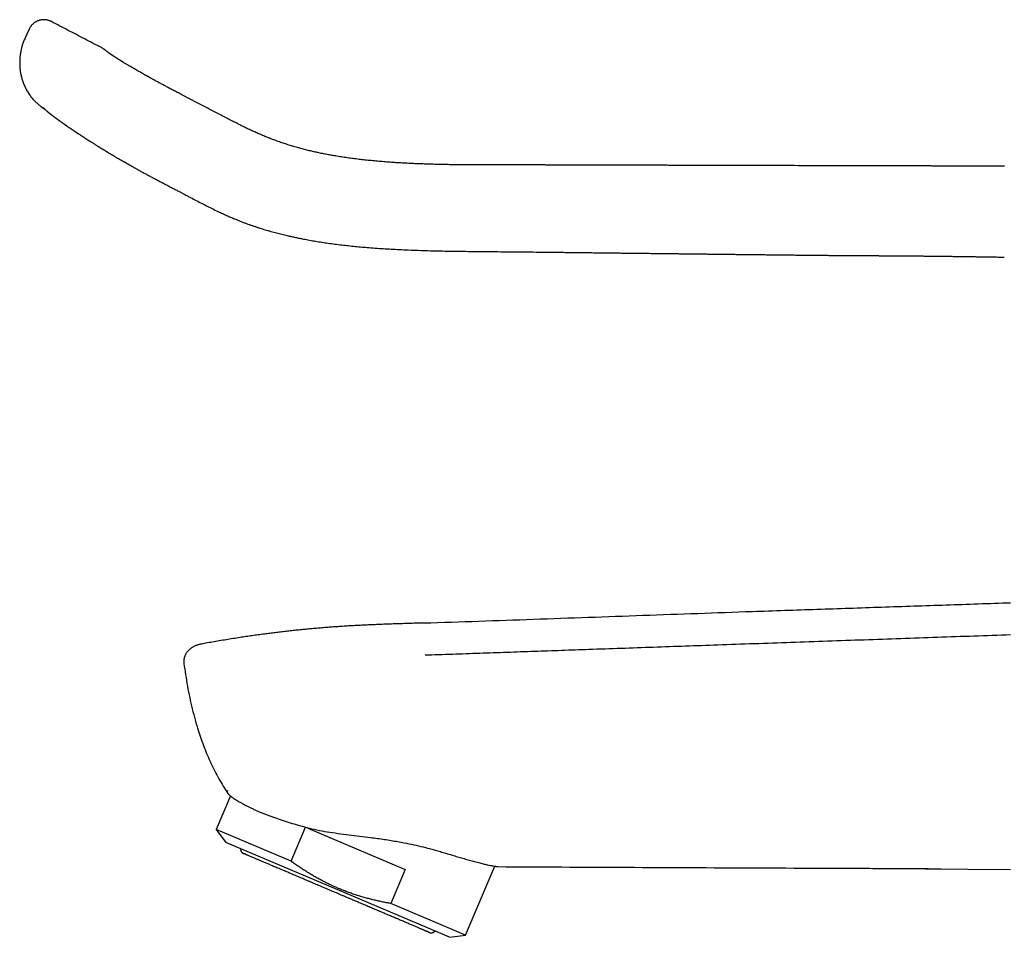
# Model space of a CAD drawing. Header units: millimetres. Extents: x 8 to 581, y 12 to 469.
# Tile 2 of 43: x 29 to 117, y 388 to 469. Entities that reach past the tile are written whole.
import ezdxf

# ---------------------------------------------------------------- set-up
doc = ezdxf.new("R2010")
doc.units = ezdxf.units.MM

msp = doc.modelspace()

# ---------------------------------------------------------------- linework, layer by layer
at = {"color": 7, "linetype": 'Continuous', "lineweight": 30}
for p, q in [((30.209, 468.557), (29.999, 468.104)), ((116.577, 448.373), (116.577, 448.372)), ((65.177, 415.983), (64.37, 415.956)), ((45.385, 414.098), (45.385, 414.098)), ((48.034, 400.684), (46.772, 397.71)), ((46.772, 397.71), (47.64, 396.558)), ((53.403, 394.895), (46.772, 397.71)), ((53.403, 394.895), (54.684, 397.913)), ((54.684, 397.913), (54.705, 397.904)), ((54.879, 397.83), (63.513, 394.165)), ((57.536, 392.357), (47.64, 396.558)), ((68.864, 388.333), (71.46, 394.449)), ((105.817, 394.257), (117.133, 394.162)), ((63.513, 394.165), (62.232, 391.148)), ((67.431, 388.157), (57.536, 392.357)), ((68.864, 388.333), (62.232, 391.148)), ((67.431, 388.157), (68.864, 388.333))]:
    msp.add_line(p, q, dxfattribs=at)
msp.add_arc((61.438, 410.019), 16.406, 213.81995, 213.97546, dxfattribs=at)
for points, knots in [([(32.17, 469.227), (32.142, 469.241), (32.085, 469.269), (31.998, 469.304), (31.912, 469.332), (31.826, 469.354), (31.741, 469.371), (31.659, 469.382), (31.581, 469.388), (31.506, 469.39), (31.434, 469.388), (31.365, 469.382), (31.299, 469.374), (31.236, 469.363), (31.179, 469.351), (31.124, 469.337), (31.054, 469.316), (30.967, 469.284), (30.868, 469.239), (30.774, 469.188), (30.687, 469.131), (30.605, 469.069), (30.529, 469.003), (30.461, 468.935), (30.4, 468.865), (30.346, 468.794), (30.296, 468.72), (30.25, 468.642), (30.223, 468.587), (30.21, 468.559)], [0, 0, 0, 0, 0.041203, 0.081648, 0.121153, 0.159543, 0.196659, 0.232355, 0.2665, 0.29898, 0.3297, 0.358577, 0.38865, 0.416254, 0.441336, 0.465022, 0.48895, 0.536614, 0.585047, 0.629613, 0.674557, 0.719555, 0.763081, 0.804798, 0.844682, 0.882841, 0.921156, 0.960178, 1, 1, 1, 1]), ([(36.614, 466.916), (36.372, 467.041), (35.876, 467.299), (35.138, 467.682), (34.399, 468.066), (33.669, 468.446), (32.932, 468.83), (32.432, 469.09), (32.178, 469.223), (32.17, 469.227)], [0, 0, 0, 0, 0.163368, 0.334831, 0.497879, 0.662271, 0.828008, 0.995089, 1, 1, 1, 1]), ([(29.999, 468.104), (29.973, 468.048), (29.922, 467.937), (29.847, 467.773), (29.777, 467.611), (29.712, 467.452), (29.654, 467.297), (29.604, 467.144), (29.56, 466.995), (29.522, 466.849), (29.488, 466.7), (29.458, 466.549), (29.433, 466.395), (29.412, 466.247), (29.396, 466.104), (29.385, 465.966), (29.377, 465.834), (29.372, 465.707), (29.37, 465.586), (29.371, 465.471), (29.374, 465.362), (29.38, 465.259), (29.386, 465.161), (29.397, 465.04), (29.414, 464.891), (29.439, 464.72), (29.47, 464.555), (29.505, 464.395), (29.546, 464.234), (29.594, 464.073), (29.647, 463.91), (29.708, 463.746), (29.775, 463.584), (29.849, 463.421), (29.929, 463.261), (30.016, 463.104), (30.109, 462.949), (30.209, 462.795), (30.314, 462.647), (30.424, 462.504), (30.539, 462.366), (30.639, 462.255), (30.72, 462.17), (30.781, 462.109), (30.844, 462.048), (30.906, 461.99), (30.973, 461.93), (31.041, 461.872), (31.11, 461.815), (31.173, 461.766), (31.23, 461.723), (31.28, 461.685), (31.324, 461.654), (31.351, 461.635), (31.363, 461.627)], [0, 0, 0, 0, 0.025642, 0.050649, 0.075008, 0.098719, 0.121794, 0.143854, 0.165321, 0.186195, 0.206469, 0.228774, 0.250291, 0.271012, 0.290933, 0.310051, 0.328363, 0.345869, 0.362567, 0.378511, 0.393641, 0.407957, 0.421462, 0.434159, 0.458635, 0.483426, 0.505828, 0.528485, 0.551394, 0.574556, 0.598399, 0.622503, 0.646868, 0.671493, 0.696388, 0.721125, 0.746143, 0.771444, 0.797025, 0.821594, 0.846417, 0.871495, 0.883406, 0.895373, 0.907395, 0.91943, 0.930896, 0.944429, 0.956741, 0.967831, 0.977701, 0.986352, 0.993785, 1, 1, 1, 1]), ([(36.849, 466.766), (36.824, 466.785), (36.773, 466.822), (36.694, 466.873), (36.64, 466.902), (36.613, 466.916)], [0, 0, 0, 0, 0.340224, 0.673681, 1, 1, 1, 1]), ([(37.186, 466.507), (37.179, 466.512), (37.163, 466.524), (37.14, 466.542), (37.116, 466.561), (37.093, 466.578), (37.073, 466.594), (37.055, 466.608), (37.038, 466.621), (37.023, 466.632), (37.009, 466.643), (36.997, 466.652), (36.985, 466.661), (36.974, 466.669), (36.964, 466.677), (36.955, 466.684), (36.947, 466.69), (36.94, 466.696), (36.934, 466.701), (36.928, 466.705), (36.923, 466.709), (36.919, 466.712), (36.915, 466.715), (36.912, 466.717), (36.909, 466.719), (36.907, 466.721), (36.906, 466.722), (36.904, 466.723), (36.903, 466.724), (36.901, 466.726), (36.9, 466.727), (36.898, 466.728), (36.895, 466.73), (36.892, 466.733), (36.889, 466.735), (36.885, 466.738), (36.882, 466.741), (36.878, 466.743), (36.875, 466.746), (36.871, 466.749), (36.868, 466.751), (36.865, 466.754), (36.861, 466.756), (36.858, 466.759), (36.855, 466.761), (36.853, 466.763), (36.851, 466.764), (36.85, 466.765), (36.85, 466.765), (36.85, 466.765)], [0, 0, 0, 0, 0.030307, 0.071154, 0.110517, 0.148395, 0.184787, 0.219693, 0.251243, 0.281472, 0.310379, 0.337964, 0.364228, 0.390639, 0.415563, 0.439001, 0.460951, 0.481414, 0.50039, 0.516919, 0.532126, 0.546011, 0.558574, 0.569814, 0.577811, 0.584972, 0.591296, 0.596783, 0.601489, 0.606699, 0.612952, 0.620248, 0.630899, 0.643199, 0.657146, 0.672742, 0.689985, 0.707092, 0.72556, 0.74539, 0.766582, 0.789136, 0.813053, 0.838331, 0.86771, 0.898737, 0.931412, 0.965734, 1, 1, 1, 1]), ([(44.657, 462.262), (44.578, 462.304), (44.421, 462.385), (44.188, 462.505), (43.963, 462.622), (43.745, 462.735), (43.533, 462.846), (43.328, 462.953), (43.136, 463.054), (42.955, 463.149), (42.786, 463.239), (42.622, 463.325), (42.465, 463.409), (42.313, 463.49), (42.161, 463.572), (42.01, 463.653), (41.859, 463.735), (41.715, 463.813), (41.579, 463.887), (41.451, 463.957), (41.342, 464.016), (41.252, 464.066), (41.181, 464.105), (41.114, 464.142), (41.053, 464.176), (41, 464.205), (40.956, 464.229), (40.918, 464.25), (40.884, 464.269), (40.853, 464.286), (40.826, 464.301), (40.804, 464.313), (40.788, 464.323), (40.772, 464.331), (40.756, 464.34), (40.734, 464.353), (40.706, 464.368), (40.67, 464.388), (40.628, 464.412), (40.579, 464.439), (40.524, 464.47), (40.464, 464.504), (40.401, 464.539), (40.295, 464.599), (40.15, 464.681), (39.967, 464.785), (39.795, 464.883), (39.634, 464.976), (39.482, 465.064), (39.334, 465.15), (39.19, 465.235), (39.05, 465.317), (38.923, 465.392), (38.809, 465.46), (38.706, 465.522), (38.624, 465.571), (38.562, 465.609), (38.518, 465.636), (38.477, 465.661), (38.439, 465.684), (38.404, 465.705), (38.372, 465.725), (38.343, 465.743), (38.316, 465.759), (38.292, 465.774), (38.269, 465.788), (38.245, 465.803), (38.219, 465.819), (38.191, 465.837), (38.158, 465.857), (38.122, 465.88), (38.081, 465.905), (38.04, 465.931), (38.004, 465.953), (37.973, 465.973), (37.948, 465.989), (37.925, 466.004), (37.903, 466.017), (37.885, 466.029), (37.868, 466.04), (37.852, 466.05), (37.834, 466.061), (37.816, 466.073), (37.794, 466.087), (37.769, 466.104), (37.741, 466.122), (37.716, 466.138), (37.696, 466.151), (37.682, 466.16), (37.669, 466.169), (37.659, 466.176), (37.649, 466.182), (37.636, 466.19), (37.621, 466.201), (37.602, 466.213), (37.584, 466.225), (37.569, 466.235), (37.556, 466.243), (37.544, 466.252), (37.531, 466.26), (37.519, 466.268), (37.508, 466.276), (37.497, 466.284), (37.486, 466.291), (37.476, 466.298), (37.465, 466.305), (37.454, 466.313), (37.443, 466.32), (37.433, 466.328), (37.423, 466.334), (37.414, 466.34), (37.406, 466.346), (37.399, 466.351), (37.393, 466.355), (37.386, 466.36), (37.38, 466.365), (37.372, 466.37), (37.364, 466.376), (37.356, 466.381), (37.348, 466.387), (37.341, 466.392), (37.335, 466.396), (37.33, 466.4), (37.324, 466.404), (37.317, 466.409), (37.309, 466.415), (37.301, 466.421), (37.293, 466.426), (37.287, 466.431), (37.282, 466.435), (37.277, 466.439), (37.272, 466.442), (37.268, 466.445), (37.263, 466.449), (37.258, 466.453), (37.252, 466.457), (37.246, 466.461), (37.241, 466.465), (37.236, 466.469), (37.232, 466.472), (37.228, 466.475), (37.225, 466.477), (37.221, 466.48), (37.217, 466.483), (37.213, 466.487), (37.207, 466.491), (37.202, 466.495), (37.195, 466.5), (37.191, 466.503), (37.188, 466.505)], [0, 0, 0, 0, 0.020729, 0.040853, 0.060396, 0.07938, 0.097814, 0.115697, 0.133028, 0.148432, 0.163375, 0.17786, 0.19189, 0.205469, 0.218599, 0.232972, 0.246762, 0.259967, 0.272587, 0.284622, 0.296071, 0.303398, 0.310267, 0.316662, 0.322584, 0.328033, 0.331983, 0.335641, 0.339007, 0.342081, 0.344816, 0.34685, 0.34849, 0.349841, 0.35144, 0.353359, 0.356357, 0.359905, 0.364003, 0.369004, 0.374635, 0.380899, 0.387473, 0.394055, 0.413686, 0.43338, 0.453135, 0.470825, 0.488563, 0.50636, 0.524254, 0.542252, 0.560354, 0.57488, 0.589474, 0.604136, 0.611072, 0.617841, 0.624221, 0.630212, 0.635813, 0.641024, 0.645846, 0.650278, 0.65432, 0.658123, 0.662244, 0.666815, 0.671831, 0.677169, 0.684362, 0.691995, 0.699938, 0.708136, 0.71342, 0.718769, 0.723756, 0.728253, 0.73226, 0.735788, 0.739366, 0.743275, 0.747515, 0.752085, 0.758509, 0.765406, 0.772777, 0.777095, 0.780931, 0.784248, 0.787046, 0.789578, 0.79236, 0.797271, 0.802811, 0.808823, 0.812645, 0.816627, 0.820771, 0.824829, 0.828505, 0.83274, 0.83637, 0.839988, 0.843586, 0.847417, 0.851643, 0.85627, 0.860187, 0.864148, 0.867776, 0.871063, 0.874065, 0.876714, 0.879422, 0.882484, 0.885903, 0.889677, 0.89375, 0.897589, 0.901075, 0.904207, 0.906985, 0.909581, 0.913472, 0.917969, 0.923072, 0.927087, 0.93075, 0.934059, 0.937013, 0.939629, 0.942383, 0.945492, 0.948955, 0.952773, 0.956855, 0.960674, 0.964147, 0.967273, 0.970051, 0.97194, 0.974337, 0.97727, 0.98074, 0.984747, 0.989292, 0.994376, 1, 1, 1, 1]), ([(116.596, 456.423), (116.423, 456.423), (116.079, 456.424), (115.564, 456.425), (115.056, 456.426), (114.555, 456.427), (114.061, 456.428), (113.582, 456.43), (113.119, 456.431), (112.672, 456.432), (112.231, 456.433), (111.796, 456.434), (111.351, 456.435), (110.896, 456.436), (110.432, 456.437), (109.976, 456.438), (109.527, 456.439), (109.086, 456.44), (108.652, 456.441), (108.226, 456.442), (107.808, 456.443), (107.397, 456.444), (106.994, 456.445), (106.599, 456.446), (106.211, 456.447), (105.831, 456.448), (105.458, 456.449), (105.093, 456.45), (104.73, 456.451), (104.37, 456.452), (104.012, 456.453), (103.662, 456.454), (103.321, 456.454), (102.988, 456.455), (102.669, 456.456), (102.362, 456.457), (102.067, 456.458), (101.781, 456.458), (101.502, 456.459), (101.23, 456.46), (100.966, 456.46), (100.71, 456.461), (100.469, 456.462), (100.244, 456.462), (100.031, 456.463), (99.82, 456.463), (99.61, 456.464), (99.4, 456.464), (99.189, 456.465), (98.173, 456.467), (96.111, 456.472), (93.943, 456.477), (92.477, 456.481), (91.951, 456.482), (91.427, 456.484), (90.905, 456.485), (90.37, 456.487), (89.822, 456.488), (89.261, 456.49), (88.709, 456.491), (88.165, 456.493), (87.629, 456.494), (87.1, 456.496), (86.58, 456.497), (86.08, 456.499), (85.6, 456.5), (85.139, 456.501), (84.685, 456.502), (84.238, 456.504), (83.798, 456.505), (83.364, 456.506), (83.023, 456.507), (82.773, 456.507), (82.609, 456.508), (82.441, 456.508), (82.268, 456.509), (82.09, 456.509), (81.906, 456.51), (81.718, 456.51), (81.506, 456.511), (81.271, 456.511), (81.011, 456.512), (80.743, 456.513), (80.467, 456.513), (80.191, 456.514), (79.916, 456.515), (79.643, 456.516), (79.363, 456.516), (79.076, 456.517), (78.782, 456.518), (78.481, 456.519), (78.163, 456.52), (77.826, 456.521), (77.471, 456.522), (77.108, 456.523), (76.736, 456.524), (76.355, 456.525), (75.966, 456.526), (75.569, 456.527), (75.163, 456.528), (74.749, 456.528), (74.329, 456.528), (73.904, 456.528), (73.473, 456.528), (73.034, 456.527), (72.579, 456.527), (72.109, 456.527), (71.622, 456.527), (71.126, 456.527), (70.622, 456.528), (70.109, 456.53), (69.588, 456.532), (69.074, 456.535), (68.567, 456.539), (68.068, 456.545), (67.561, 456.552), (67.048, 456.56), (66.528, 456.571), (66, 456.585), (65.466, 456.601), (64.925, 456.62), (64.378, 456.642), (63.824, 456.668), (63.263, 456.698), (62.707, 456.731), (62.155, 456.769), (61.609, 456.81), (61.058, 456.857), (60.501, 456.909), (59.957, 456.966), (59.425, 457.027), (58.908, 457.091), (58.386, 457.162), (57.861, 457.24), (57.371, 457.319), (56.916, 457.398), (56.497, 457.475), (56.077, 457.558), (55.655, 457.647), (55.233, 457.742), (54.809, 457.843), (54.386, 457.951), (53.961, 458.067), (53.536, 458.19), (53.113, 458.321), (52.692, 458.459), (52.272, 458.604), (51.852, 458.757), (51.453, 458.911), (51.075, 459.063), (50.718, 459.212), (50.361, 459.368), (50.003, 459.53), (49.644, 459.698), (49.261, 459.883), (48.854, 460.085), (48.421, 460.305), (47.984, 460.531), (47.539, 460.763), (47.085, 461.001), (46.623, 461.242), (46.158, 461.484), (45.689, 461.726), (45.218, 461.97), (44.875, 462.147), (44.689, 462.243), (44.661, 462.258)], [0, 0, 0, 0, 0.0071099, 0.014164, 0.0211241, 0.0279901, 0.0347619, 0.0414397, 0.0476496, 0.0537759, 0.0598185, 0.0657774, 0.0716527, 0.0781111, 0.0844653, 0.0907153, 0.0968611, 0.1029026, 0.10884, 0.1146731, 0.120402, 0.1260267, 0.1315472, 0.1369635, 0.1422756, 0.1474835, 0.1525871, 0.1575866, 0.1624818, 0.1674984, 0.1724006, 0.1771884, 0.1818619, 0.186421, 0.1908657, 0.1950017, 0.1990335, 0.2029611, 0.2067845, 0.2105037, 0.2141188, 0.2176297, 0.2210364, 0.2240068, 0.2269007, 0.2297808, 0.232661, 0.2355413, 0.2384216, 0.241302, 0.2773165, 0.323164, 0.3303661, 0.3375668, 0.3447658, 0.3519235, 0.3589922, 0.3667765, 0.3744507, 0.3820153, 0.3894706, 0.396817, 0.4040548, 0.4111844, 0.418206, 0.4246092, 0.4309199, 0.4371377, 0.4432625, 0.4492941, 0.4552323, 0.4610769, 0.4633021, 0.4655309, 0.4678266, 0.4701948, 0.4726356, 0.4751489, 0.4777346, 0.4803929, 0.4838374, 0.4873964, 0.4910698, 0.4948575, 0.4987596, 0.5024062, 0.5061475, 0.5099836, 0.5139147, 0.5179409, 0.5220624, 0.5262794, 0.5310287, 0.5358941, 0.5408753, 0.5459724, 0.5511852, 0.5565133, 0.5619567, 0.5675149, 0.5731877, 0.5789747, 0.5847691, 0.5906728, 0.5966853, 0.6028061, 0.6093604, 0.616033, 0.6228233, 0.6297303, 0.636753, 0.6438904, 0.6511419, 0.6578891, 0.664732, 0.6716709, 0.6787058, 0.6858369, 0.6930637, 0.7003856, 0.7078019, 0.7153118, 0.7229147, 0.7306098, 0.7383965, 0.7458214, 0.7533268, 0.7609121, 0.7685764, 0.7763188, 0.7834089, 0.7905618, 0.7977772, 0.8050536, 0.8123892, 0.8181934, 0.8240325, 0.8299056, 0.835812, 0.8417499, 0.8477175, 0.8537137, 0.859742, 0.865808, 0.8719173, 0.877962, 0.8840509, 0.8901841, 0.8963617, 0.9016381, 0.9069465, 0.9122898, 0.9176758, 0.9231132, 0.9286105, 0.9351723, 0.9418282, 0.9485811, 0.9554277, 0.9625039, 0.9696589, 0.9768669, 0.984107, 0.9913805, 0.9986925, 1, 1, 1, 1]), ([(31.363, 461.627), (31.363, 461.627), (31.364, 461.626), (31.368, 461.623), (31.376, 461.618), (31.387, 461.611), (31.401, 461.601), (31.42, 461.588), (31.442, 461.573), (31.466, 461.556), (31.493, 461.538), (31.523, 461.517), (31.547, 461.5), (31.562, 461.49), (31.564, 461.489)], [0, 0, 0, 0, 0.076588, 0.164763, 0.254693, 0.34638, 0.439822, 0.535016, 0.631958, 0.718212, 0.805798, 0.894712, 0.984953, 1, 1, 1, 1]), ([(31.417, 461.625), (31.417, 461.625), (31.417, 461.625), (31.418, 461.624), (31.42, 461.622), (31.424, 461.619), (31.429, 461.614), (31.436, 461.608), (31.443, 461.601), (31.453, 461.592), (31.464, 461.581), (31.476, 461.57), (31.488, 461.559), (31.5, 461.548), (31.512, 461.537), (31.524, 461.526), (31.537, 461.514), (31.552, 461.5), (31.57, 461.483), (31.59, 461.465), (31.609, 461.448), (31.626, 461.432), (31.642, 461.419), (31.658, 461.405), (31.673, 461.391), (31.688, 461.378), (31.703, 461.365), (31.718, 461.352), (31.733, 461.339), (31.747, 461.327), (31.761, 461.315), (31.775, 461.303), (31.789, 461.291), (31.802, 461.28), (31.816, 461.268), (31.832, 461.255), (31.848, 461.242), (31.863, 461.229), (31.876, 461.218), (31.888, 461.208), (31.901, 461.198), (31.914, 461.187), (31.93, 461.174), (31.946, 461.161), (31.961, 461.149), (31.974, 461.139), (31.986, 461.129), (31.998, 461.12), (32.01, 461.11), (32.024, 461.099), (32.04, 461.086), (32.056, 461.074), (32.072, 461.062), (32.085, 461.051), (32.097, 461.042), (32.109, 461.033), (32.121, 461.023), (32.135, 461.012), (32.149, 461.002), (32.163, 460.991), (32.176, 460.98), (32.19, 460.97), (32.204, 460.959), (32.22, 460.947), (32.24, 460.931), (32.262, 460.914), (32.284, 460.898), (32.306, 460.881), (32.325, 460.866), (32.344, 460.853), (32.362, 460.839), (32.381, 460.825), (32.402, 460.808), (32.426, 460.791), (32.451, 460.772), (32.477, 460.753), (32.504, 460.733), (32.532, 460.712), (32.559, 460.692), (32.586, 460.672), (32.612, 460.653), (32.638, 460.633), (32.663, 460.615), (32.686, 460.598), (32.708, 460.582), (32.732, 460.565), (32.756, 460.547), (32.782, 460.529), (32.805, 460.512), (32.825, 460.497), (32.843, 460.484), (32.861, 460.471), (32.88, 460.457), (32.9, 460.443), (32.918, 460.43), (32.933, 460.419), (32.946, 460.41), (32.955, 460.403), (32.964, 460.397), (32.972, 460.391), (32.98, 460.385), (32.991, 460.377), (33.005, 460.368), (33.021, 460.356), (33.047, 460.338), (33.08, 460.314), (33.12, 460.285), (33.158, 460.259), (33.193, 460.234), (33.226, 460.211), (33.255, 460.19), (33.283, 460.171), (33.306, 460.154), (33.325, 460.141), (33.341, 460.13), (33.354, 460.12), (33.367, 460.112), (33.38, 460.103), (33.395, 460.092), (33.414, 460.079), (33.435, 460.064), (33.458, 460.048), (33.491, 460.025), (33.535, 459.995), (33.62, 459.936), (33.699, 459.881), (33.77, 459.833), (33.799, 459.812), (33.828, 459.793), (33.854, 459.775), (33.877, 459.76), (33.895, 459.747), (33.911, 459.736), (33.925, 459.727), (33.941, 459.716), (33.958, 459.704), (33.98, 459.69), (34.01, 459.669), (34.049, 459.643), (34.095, 459.612), (34.142, 459.58), (34.19, 459.548), (34.238, 459.515), (34.281, 459.486), (34.32, 459.46), (34.353, 459.438), (34.384, 459.417), (34.413, 459.398), (34.439, 459.381), (34.461, 459.366), (34.479, 459.354), (34.494, 459.345), (34.505, 459.338), (34.515, 459.331), (34.527, 459.323), (34.542, 459.313), (34.561, 459.3), (34.584, 459.285), (34.627, 459.256), (34.689, 459.216), (34.759, 459.17), (34.82, 459.13), (34.873, 459.095), (34.929, 459.058), (34.99, 459.019), (35.055, 458.976), (35.125, 458.931), (35.187, 458.891), (35.238, 458.858), (35.275, 458.835), (35.306, 458.814), (35.332, 458.798), (35.352, 458.785), (35.366, 458.776), (35.376, 458.77), (35.387, 458.763), (35.401, 458.754), (35.42, 458.741), (35.444, 458.726), (35.474, 458.707), (35.508, 458.686), (35.543, 458.663), (35.579, 458.64), (35.614, 458.618), (35.669, 458.583), (35.744, 458.536), (35.835, 458.478), (35.924, 458.422), (36.013, 458.367), (36.107, 458.308), (36.187, 458.259), (36.251, 458.219), (36.298, 458.19), (36.345, 458.161), (36.389, 458.133), (36.428, 458.109), (36.461, 458.089), (36.488, 458.073), (36.509, 458.06), (36.526, 458.05), (36.538, 458.042), (36.55, 458.034), (36.563, 458.026), (36.58, 458.016), (36.599, 458.004), (36.625, 457.989), (36.657, 457.969), (36.696, 457.945), (36.741, 457.918), (36.791, 457.888), (36.847, 457.854), (36.907, 457.817), (36.973, 457.778), (37.044, 457.735), (37.156, 457.668), (37.305, 457.579), (37.489, 457.47), (37.673, 457.361), (37.857, 457.253), (38.041, 457.147), (38.22, 457.043), (38.393, 456.944), (38.531, 456.864), (38.634, 456.805), (38.702, 456.767), (38.764, 456.731), (38.819, 456.699), (38.869, 456.671), (38.912, 456.646), (38.946, 456.626), (38.972, 456.611), (38.992, 456.6), (39.008, 456.591), (39.025, 456.581), (39.045, 456.57), (39.071, 456.554), (39.104, 456.535), (39.145, 456.512), (39.192, 456.485), (39.247, 456.454), (39.309, 456.418), (39.378, 456.379), (39.453, 456.335), (39.535, 456.289), (39.624, 456.238), (39.719, 456.184), (39.822, 456.126), (39.933, 456.063), (40.052, 455.997), (40.178, 455.927), (40.312, 455.853), (40.453, 455.777), (40.6, 455.699), (40.754, 455.617), (40.915, 455.532), (41.025, 455.474), (41.082, 455.445)], [0, 0, 0, 0, 0.000752, 0.00242, 0.00503, 0.008009, 0.010976, 0.013883, 0.016739, 0.019646, 0.022832, 0.026061, 0.028929, 0.031367, 0.033638, 0.035855, 0.038294, 0.04109, 0.044209, 0.048272, 0.051861, 0.054751, 0.057457, 0.060185, 0.063164, 0.065485, 0.068148, 0.070933, 0.073422, 0.075613, 0.078213, 0.080586, 0.083031, 0.085021, 0.087346, 0.090086, 0.092962, 0.09546, 0.097587, 0.09954, 0.101572, 0.103817, 0.106613, 0.109632, 0.11223, 0.114402, 0.116462, 0.118551, 0.120825, 0.123387, 0.126256, 0.129393, 0.132297, 0.134809, 0.13693, 0.139014, 0.141384, 0.144039, 0.146847, 0.149454, 0.152245, 0.154731, 0.157274, 0.160238, 0.164251, 0.168613, 0.172771, 0.176701, 0.180365, 0.183691, 0.186682, 0.1901, 0.193947, 0.198215, 0.202599, 0.206938, 0.211728, 0.216444, 0.221012, 0.225425, 0.229736, 0.234092, 0.238281, 0.241714, 0.245086, 0.248806, 0.252609, 0.256516, 0.260739, 0.263268, 0.265913, 0.268673, 0.271548, 0.274504, 0.277213, 0.27959, 0.281223, 0.282652, 0.283878, 0.284903, 0.286086, 0.287649, 0.289609, 0.291966, 0.29457, 0.30053, 0.306119, 0.311337, 0.316054, 0.320421, 0.324434, 0.328062, 0.331298, 0.333566, 0.335592, 0.337376, 0.338918, 0.34045, 0.342401, 0.34478, 0.347558, 0.350511, 0.353593, 0.360022, 0.366944, 0.385013, 0.388535, 0.392049, 0.395516, 0.398639, 0.401085, 0.403207, 0.405007, 0.4065, 0.408156, 0.410189, 0.412599, 0.415386, 0.420354, 0.425516, 0.430693, 0.435885, 0.441093, 0.446317, 0.449844, 0.453379, 0.456755, 0.45977, 0.462425, 0.464718, 0.466651, 0.468045, 0.469163, 0.470055, 0.471216, 0.472775, 0.474731, 0.477085, 0.479725, 0.487878, 0.495724, 0.500663, 0.505793, 0.511287, 0.517142, 0.523359, 0.529939, 0.536861, 0.540831, 0.544274, 0.547191, 0.549583, 0.551449, 0.552547, 0.553348, 0.554316, 0.555609, 0.557229, 0.55951, 0.562227, 0.565361, 0.568583, 0.571776, 0.574939, 0.578073, 0.586543, 0.594792, 0.602103, 0.609769, 0.617816, 0.626245, 0.630146, 0.634123, 0.638172, 0.641942, 0.645209, 0.647929, 0.650164, 0.651915, 0.653182, 0.654213, 0.65508, 0.656135, 0.657478, 0.659108, 0.661027, 0.663798, 0.667011, 0.670664, 0.674757, 0.679292, 0.684175, 0.689483, 0.695217, 0.701374, 0.716261, 0.730736, 0.7448, 0.75941, 0.773546, 0.787207, 0.800397, 0.813122, 0.818674, 0.823788, 0.828441, 0.832632, 0.836363, 0.839631, 0.842438, 0.844098, 0.845541, 0.846764, 0.847841, 0.849314, 0.851297, 0.853788, 0.856788, 0.860366, 0.864471, 0.869102, 0.874261, 0.879945, 0.886038, 0.892637, 0.89974, 0.907348, 0.915615, 0.924409, 0.933733, 0.943591, 0.953986, 0.964718, 0.975967, 0.987729, 1, 1, 1, 1]), ([(41.082, 455.445), (41.218, 455.374), (41.488, 455.232), (41.89, 455.021), (42.285, 454.813), (42.673, 454.609), (43.029, 454.422), (43.352, 454.252), (43.644, 454.098), (43.933, 453.946), (44.22, 453.794), (44.58, 453.605), (45.013, 453.378), (45.521, 453.115), (46.03, 452.856), (46.54, 452.604), (47, 452.382), (47.41, 452.191), (47.769, 452.029), (48.129, 451.872), (48.463, 451.732), (48.769, 451.607), (49.047, 451.499), (49.32, 451.395), (49.589, 451.296), (49.855, 451.202), (50.118, 451.111), (50.376, 451.025), (50.63, 450.943), (50.878, 450.866), (51.121, 450.792), (51.368, 450.719), (51.618, 450.647), (51.871, 450.577), (52.117, 450.511), (52.357, 450.449), (52.59, 450.391), (52.816, 450.336), (53.035, 450.284), (53.241, 450.236), (53.434, 450.193), (53.614, 450.154), (53.791, 450.116), (53.966, 450.079), (54.142, 450.043), (54.317, 450.009), (54.617, 449.95), (55.041, 449.872), (55.591, 449.777), (56.142, 449.69), (56.709, 449.606), (57.292, 449.527), (57.892, 449.453), (58.493, 449.385), (59.096, 449.322), (59.7, 449.266), (60.342, 449.211), (61.022, 449.16), (61.74, 449.112), (62.459, 449.07), (63.223, 449.031), (64.034, 448.996), (64.89, 448.966), (65.747, 448.941), (66.604, 448.92), (67.462, 448.904), (68.383, 448.89), (69.366, 448.878), (70.411, 448.867), (71.454, 448.858), (72.497, 448.849), (73.542, 448.838), (74.59, 448.828), (75.502, 448.818), (76.275, 448.809), (76.906, 448.802), (77.527, 448.795), (78.139, 448.788), (78.739, 448.781), (79.325, 448.774), (79.9, 448.767), (80.465, 448.761), (80.897, 448.756), (81.199, 448.752), (81.374, 448.75), (81.547, 448.748), (81.721, 448.746), (81.898, 448.744), (82.079, 448.742), (82.266, 448.74), (82.46, 448.738), (82.663, 448.735), (82.875, 448.733), (83.095, 448.73), (83.324, 448.728), (83.559, 448.725), (83.802, 448.722), (84.052, 448.719), (84.31, 448.716), (84.576, 448.713), (84.849, 448.71), (85.129, 448.707), (85.417, 448.703), (85.712, 448.7), (86.015, 448.696), (86.336, 448.693), (86.676, 448.689), (87.035, 448.684), (87.403, 448.68), (87.78, 448.676), (88.154, 448.671), (88.524, 448.667), (88.891, 448.663), (89.264, 448.659), (89.646, 448.654), (90.034, 448.65), (90.431, 448.645), (90.848, 448.64), (91.287, 448.635), (91.749, 448.63), (92.22, 448.624), (92.7, 448.619), (93.189, 448.613), (93.687, 448.608), (94.194, 448.602), (94.71, 448.596), (95.235, 448.59), (95.766, 448.584), (96.302, 448.578), (96.844, 448.571), (97.395, 448.565), (97.765, 448.561), (97.952, 448.559)], [0, 0, 0, 0, 0.007948, 0.015768, 0.02346, 0.031028, 0.038473, 0.044228, 0.049898, 0.055517, 0.061113, 0.066682, 0.076557, 0.086398, 0.096243, 0.106056, 0.115829, 0.122644, 0.12944, 0.136209, 0.142928, 0.148156, 0.153306, 0.158334, 0.163246, 0.168144, 0.172933, 0.17762, 0.182206, 0.18669, 0.191072, 0.195352, 0.199998, 0.204516, 0.208907, 0.213171, 0.217308, 0.221318, 0.225203, 0.228963, 0.232236, 0.23541, 0.238504, 0.241588, 0.24467, 0.247752, 0.250833, 0.260452, 0.270063, 0.279671, 0.289284, 0.299676, 0.310085, 0.320512, 0.330952, 0.341408, 0.35188, 0.36425, 0.376648, 0.389046, 0.401444, 0.416203, 0.43096, 0.445716, 0.460477, 0.47524, 0.490008, 0.508042, 0.526035, 0.543975, 0.561912, 0.579895, 0.597928, 0.615999, 0.627003, 0.637851, 0.648544, 0.65908, 0.669458, 0.679497, 0.68938, 0.699105, 0.708672, 0.711693, 0.714699, 0.717688, 0.720662, 0.72369, 0.726788, 0.73001, 0.733355, 0.736824, 0.740491, 0.744286, 0.74821, 0.752263, 0.756445, 0.760755, 0.765195, 0.769763, 0.774459, 0.779285, 0.784239, 0.789321, 0.794533, 0.799873, 0.805895, 0.812073, 0.818407, 0.824896, 0.831541, 0.837716, 0.84402, 0.850453, 0.857014, 0.863704, 0.870523, 0.877471, 0.885261, 0.893208, 0.90131, 0.909568, 0.917981, 0.926551, 0.935276, 0.944156, 0.953192, 0.962384, 0.971563, 0.980892, 0.990371, 1, 1, 1, 1]), ([(97.952, 448.559), (98.045, 448.558), (98.23, 448.556), (98.504, 448.553), (98.772, 448.55), (99.032, 448.547), (99.286, 448.545), (99.548, 448.542), (99.816, 448.54), (100.09, 448.537), (100.354, 448.535), (100.601, 448.533), (100.83, 448.531), (101.043, 448.529), (101.248, 448.527), (101.446, 448.526), (101.636, 448.524), (101.819, 448.523), (101.995, 448.522), (102.164, 448.52), (102.327, 448.519), (102.483, 448.518), (102.631, 448.517), (102.772, 448.516), (102.904, 448.515), (103.028, 448.514), (103.144, 448.513), (103.253, 448.513), (103.351, 448.512), (103.439, 448.511), (103.519, 448.511), (103.592, 448.511), (103.659, 448.51), (103.722, 448.51), (103.781, 448.509), (103.835, 448.509), (103.881, 448.509), (103.919, 448.508), (103.949, 448.508), (103.972, 448.508), (103.986, 448.508), (103.997, 448.508), (104.009, 448.508), (104.026, 448.508), (104.049, 448.508), (104.075, 448.508), (104.105, 448.507), (104.158, 448.507), (104.232, 448.507), (104.325, 448.506), (104.415, 448.506), (104.502, 448.505), (104.603, 448.504), (104.716, 448.504), (104.839, 448.503), (104.932, 448.503), (104.999, 448.502), (105.042, 448.502), (105.089, 448.502), (105.141, 448.501), (105.198, 448.501), (105.267, 448.501), (105.349, 448.5), (105.445, 448.5), (105.55, 448.499), (105.663, 448.498), (105.785, 448.498), (105.912, 448.497), (106.045, 448.496), (106.184, 448.495), (106.33, 448.494), (106.483, 448.493), (106.648, 448.492), (106.824, 448.491), (107.012, 448.49), (107.208, 448.489), (107.413, 448.487), (107.627, 448.486), (107.844, 448.484), (108.065, 448.483), (108.29, 448.481), (108.523, 448.479), (108.763, 448.477), (109.012, 448.475), (109.271, 448.473), (109.538, 448.47), (109.814, 448.467), (110.098, 448.464), (110.389, 448.461), (110.689, 448.458), (110.987, 448.454), (111.284, 448.45), (111.58, 448.446), (111.881, 448.442), (112.19, 448.438), (112.505, 448.434), (112.827, 448.429), (113.155, 448.424), (113.49, 448.419), (113.832, 448.414), (114.18, 448.409), (114.535, 448.404), (114.919, 448.398), (115.333, 448.391), (115.776, 448.384), (116.192, 448.378), (116.46, 448.374), (116.576, 448.372)], [0, 0, 0, 0, 0.015075, 0.029792, 0.044151, 0.058151, 0.071792, 0.085075, 0.10027, 0.114967, 0.129167, 0.142868, 0.15468, 0.166096, 0.177114, 0.187736, 0.19796, 0.207788, 0.217219, 0.226252, 0.235042, 0.243421, 0.251388, 0.258943, 0.266087, 0.272703, 0.278921, 0.284743, 0.290167, 0.294754, 0.299013, 0.302944, 0.306546, 0.30982, 0.313123, 0.316007, 0.318473, 0.32052, 0.32215, 0.323361, 0.324154, 0.324498, 0.32509, 0.326094, 0.327309, 0.328723, 0.330336, 0.332148, 0.337247, 0.342257, 0.347094, 0.351758, 0.356249, 0.363348, 0.369967, 0.376104, 0.378383, 0.380643, 0.383147, 0.385929, 0.388988, 0.392326, 0.397026, 0.402185, 0.407803, 0.413881, 0.420419, 0.427417, 0.434435, 0.441862, 0.449698, 0.457942, 0.466595, 0.476219, 0.486303, 0.496846, 0.507849, 0.519311, 0.531233, 0.542895, 0.554966, 0.567445, 0.580333, 0.59363, 0.607588, 0.621971, 0.636776, 0.652006, 0.667659, 0.683736, 0.700237, 0.715735, 0.731589, 0.747799, 0.764365, 0.781287, 0.798566, 0.8162, 0.834191, 0.852538, 0.871241, 0.8903, 0.909715, 0.933054, 0.956888, 0.981217, 1, 1, 1, 1]), ([(106.448, 448.494), (106.501, 448.493), (106.614, 448.493), (106.789, 448.492), (106.976, 448.49), (107.172, 448.489), (107.376, 448.488), (107.588, 448.486), (107.804, 448.485), (108.025, 448.483), (108.248, 448.481), (108.479, 448.479), (108.717, 448.477), (108.965, 448.475), (109.222, 448.473), (109.488, 448.47), (109.761, 448.468), (110.043, 448.465), (110.332, 448.462), (110.629, 448.458), (110.925, 448.455), (111.22, 448.451), (111.513, 448.447), (111.812, 448.443), (112.118, 448.439), (112.431, 448.435), (112.75, 448.43), (113.076, 448.426), (113.408, 448.421), (113.746, 448.416), (114.092, 448.41), (114.443, 448.405), (114.824, 448.399), (115.233, 448.393), (115.673, 448.386), (116.122, 448.379), (116.424, 448.374), (116.577, 448.372)], [0, 0, 0, 0, 0.015786, 0.033414, 0.051876, 0.071172, 0.091303, 0.112267, 0.134066, 0.155384, 0.177443, 0.200243, 0.223786, 0.24807, 0.273558, 0.299814, 0.32684, 0.354635, 0.383198, 0.412531, 0.442633, 0.470902, 0.499817, 0.529378, 0.559586, 0.59044, 0.62194, 0.654086, 0.686879, 0.720318, 0.754404, 0.789135, 0.824513, 0.867038, 0.910461, 0.954782, 1, 1, 1, 1]), ([(65.177, 415.983), (66.793, 416.037), (70.026, 416.146), (74.875, 416.317), (79.724, 416.49), (84.573, 416.664), (89.422, 416.837), (94.56, 417.016), (99.987, 417.2), (105.702, 417.392), (111.418, 417.584), (115.228, 417.714), (117.133, 417.78)], [0, 0, 0, 0, 0.093333, 0.186667, 0.28, 0.373333, 0.466667, 0.56, 0.67, 0.78, 0.89, 1, 1, 1, 1]), ([(65.177, 415.982), (65.026, 415.977), (64.681, 415.966), (64.143, 415.949), (63.567, 415.93), (62.999, 415.912), (62.44, 415.893), (61.889, 415.873), (61.361, 415.854), (60.856, 415.833), (60.373, 415.813), (59.897, 415.791), (59.428, 415.767), (58.965, 415.742), (58.479, 415.714), (57.97, 415.683), (57.439, 415.647), (56.916, 415.609), (56.4, 415.57), (55.895, 415.528), (55.401, 415.485), (54.916, 415.44), (54.437, 415.394), (53.953, 415.345), (53.462, 415.293), (52.965, 415.238), (52.475, 415.181), (51.992, 415.123), (51.514, 415.063), (51.014, 414.999), (50.493, 414.928), (49.951, 414.853), (49.416, 414.775), (48.855, 414.691), (48.268, 414.599), (47.655, 414.5), (47.05, 414.398), (46.453, 414.294), (45.899, 414.194), (45.544, 414.128), (45.385, 414.098)], [0, 0, 0, 0, 0.022706, 0.052087, 0.081039, 0.109565, 0.137667, 0.165348, 0.192609, 0.217232, 0.241507, 0.265436, 0.289024, 0.312289, 0.335244, 0.362394, 0.389128, 0.415461, 0.441414, 0.466999, 0.491784, 0.516242, 0.540386, 0.564225, 0.589642, 0.614732, 0.639508, 0.663983, 0.688171, 0.712084, 0.73993, 0.767429, 0.794599, 0.821455, 0.853043, 0.884239, 0.915066, 0.945549, 0.975711, 1, 1, 1, 1]), ([(65.276, 413.15), (66.081, 413.178), (67.693, 413.234), (70.11, 413.318), (72.528, 413.403), (74.946, 413.487), (77.365, 413.571), (79.928, 413.66), (82.636, 413.755), (85.488, 413.854), (88.34, 413.953), (91.323, 414.057), (94.435, 414.166), (97.677, 414.279), (100.92, 414.392), (104.162, 414.505), (107.405, 414.618), (110.647, 414.731), (113.89, 414.844), (116.052, 414.919), (117.133, 414.957)], [0, 0, 0, 0, 0.046666, 0.093332, 0.139998, 0.186664, 0.233331, 0.279997, 0.334997, 0.389998, 0.444998, 0.499999, 0.562499, 0.624999, 0.687499, 0.749999, 0.812499, 0.875, 0.9375, 1, 1, 1, 1]), ([(45.385, 414.098), (45.345, 414.09), (45.265, 414.074), (45.146, 414.04), (45.029, 414.001), (44.915, 413.955), (44.804, 413.902), (44.697, 413.843), (44.593, 413.777), (44.494, 413.705), (44.4, 413.626), (44.317, 413.546), (44.244, 413.465), (44.18, 413.385), (44.121, 413.301), (44.068, 413.214), (44.022, 413.123), (43.982, 413.029), (43.95, 412.932), (43.926, 412.832), (43.91, 412.731), (43.901, 412.629), (43.9, 412.527), (43.906, 412.459), (43.909, 412.425)], [0, 0, 0, 0, 0.0500542, 0.1001803, 0.1503295, 0.2004606, 0.2505429, 0.3005583, 0.3505048, 0.4003985, 0.450277, 0.5002015, 0.5418903, 0.5836162, 0.6253231, 0.6669777, 0.7085734, 0.7501354, 0.791717, 0.833339, 0.874992, 0.9166617, 0.9583339, 1, 1, 1, 1]), ([(43.911, 412.41), (44.011, 411.734), (44.209, 410.383), (44.634, 408.38), (45.136, 406.572), (45.699, 404.963), (46.299, 403.552), (46.989, 402.182), (47.534, 401.318), (47.806, 400.886)], [0, 0, 0, 0, 0.167004, 0.333772, 0.500454, 0.625454, 0.75039, 0.875244, 1, 1, 1, 1]), ([(47.782, 401.148), (47.773, 401.125), (47.755, 401.078), (47.755, 401.012), (47.772, 400.948), (47.797, 400.906), (47.81, 400.886)], [0, 0, 0, 0, 0.252394, 0.503466, 0.752814, 1, 1, 1, 1]), ([(47.833, 400.851), (47.839, 400.844), (47.852, 400.83), (47.983, 400.719), (48.193, 400.563), (48.429, 400.401), (48.616, 400.283), (48.806, 400.167), (49.039, 400.031), (49.298, 399.886), (49.587, 399.734), (49.848, 399.608), (50.113, 399.485), (50.39, 399.362), (50.679, 399.239), (50.979, 399.117), (51.29, 398.995), (51.609, 398.874), (52.255, 398.638), (53.275, 398.294), (54.289, 398.017), (54.785, 397.882)], [0, 0, 0, 0, 0.069488, 0.152781, 0.249905, 0.295577, 0.337131, 0.374566, 0.407882, 0.462152, 0.499954, 0.533716, 0.567131, 0.6002, 0.632928, 0.665317, 0.69737, 0.72909, 0.760482, 0.882719, 1, 1, 1, 1]), ([(54.795, 397.879), (55.091, 397.807), (55.682, 397.664), (56.61, 397.49), (57.557, 397.357), (58.517, 397.242), (59.48, 397.118), (60.333, 397.011), (61.067, 396.914), (61.679, 396.825), (62.273, 396.731), (62.848, 396.632), (63.524, 396.507), (64.283, 396.352), (65.108, 396.164), (65.619, 396.028), (65.87, 395.961)], [0, 0, 0, 0, 0.083791, 0.167296, 0.250688, 0.333883, 0.417068, 0.500244, 0.554724, 0.608173, 0.660602, 0.712021, 0.762442, 0.84428, 0.923443, 1, 1, 1, 1]), ([(48.941, 396.006), (48.939, 395.998), (48.936, 395.978), (48.935, 395.948), (48.937, 395.916), (48.94, 395.885), (48.946, 395.856), (48.953, 395.83), (48.961, 395.806), (48.97, 395.783), (48.984, 395.755), (49.003, 395.723), (49.03, 395.688), (49.054, 395.662), (49.073, 395.645), (49.087, 395.633), (49.103, 395.621), (49.122, 395.608), (49.148, 395.593), (49.168, 395.583), (49.179, 395.578)], [0, 0, 0, 0, 0.044518, 0.111739, 0.173115, 0.22866, 0.287641, 0.338289, 0.384342, 0.431335, 0.479329, 0.56155, 0.646434, 0.726077, 0.762393, 0.796352, 0.828981, 0.872136, 0.929164, 1, 1, 1, 1]), ([(65.876, 395.955), (66.012, 395.917), (66.307, 395.833), (66.767, 395.697), (67.277, 395.547), (67.782, 395.397), (68.274, 395.252), (68.744, 395.115), (69.217, 394.98), (69.683, 394.851), (70.122, 394.734), (70.505, 394.639), (70.817, 394.567), (71.059, 394.517), (71.243, 394.483), (71.373, 394.461), (71.464, 394.448), (71.544, 394.436), (71.617, 394.425), (71.675, 394.417), (71.709, 394.412), (71.713, 394.411), (71.715, 394.411)], [0, 0, 0, 0, 0.039078, 0.08486, 0.137346, 0.196538, 0.248724, 0.305202, 0.365974, 0.431037, 0.500394, 0.568672, 0.630452, 0.685735, 0.73452, 0.776807, 0.807084, 0.83285, 0.876855, 0.919378, 0.960425, 1, 1, 1, 1]), ([(57.418, 392.081), (57.343, 392.113), (57.191, 392.177), (56.964, 392.274), (56.738, 392.37), (56.511, 392.466), (56.287, 392.561), (56.065, 392.655), (55.845, 392.749), (55.627, 392.842), (55.408, 392.934), (55.189, 393.027), (54.971, 393.12), (54.754, 393.212), (54.54, 393.303), (54.327, 393.393), (54.117, 393.482), (53.91, 393.57), (53.705, 393.657), (53.503, 393.743), (53.304, 393.827), (53.108, 393.911), (52.916, 393.992), (52.727, 394.072), (52.535, 394.154), (52.342, 394.236), (52.147, 394.319), (51.957, 394.399), (51.772, 394.478), (51.598, 394.552), (51.434, 394.621), (51.28, 394.687), (51.131, 394.75), (50.986, 394.811), (50.848, 394.87), (50.715, 394.927), (50.587, 394.981), (50.465, 395.032), (50.341, 395.085), (50.215, 395.139), (50.09, 395.192), (49.972, 395.242), (49.862, 395.288), (49.76, 395.332), (49.67, 395.37), (49.592, 395.403), (49.524, 395.432), (49.461, 395.459), (49.405, 395.482), (49.355, 395.504), (49.311, 395.522), (49.272, 395.539), (49.239, 395.553), (49.213, 395.564), (49.194, 395.572), (49.182, 395.577), (49.18, 395.578), (49.179, 395.578)], [0, 0, 0, 0, 0.017549, 0.035104, 0.052663, 0.070224, 0.087789, 0.105041, 0.122294, 0.139548, 0.156801, 0.174407, 0.192012, 0.209617, 0.227221, 0.244824, 0.262427, 0.280029, 0.29763, 0.31523, 0.332831, 0.35043, 0.36803, 0.385629, 0.403228, 0.422587, 0.441946, 0.461305, 0.480665, 0.500024, 0.517586, 0.535148, 0.55271, 0.570272, 0.587834, 0.605083, 0.622332, 0.639581, 0.65683, 0.677364, 0.697898, 0.718432, 0.738965, 0.759498, 0.78003, 0.797629, 0.815228, 0.832826, 0.850424, 0.868021, 0.885619, 0.903216, 0.922572, 0.941929, 0.961286, 0.980643, 1, 1, 1, 1]), ([(62.232, 391.148), (62.1, 391.171), (61.836, 391.219), (61.442, 391.299), (61.049, 391.384), (60.658, 391.477), (60.268, 391.576), (59.88, 391.683), (59.494, 391.797), (59.236, 391.879), (58.979, 391.963), (58.724, 392.05), (58.348, 392.187), (57.974, 392.331), (57.622, 392.476), (57.291, 392.62), (56.981, 392.761), (56.674, 392.908), (56.369, 393.06), (56.051, 393.225), (55.722, 393.405), (55.38, 393.599), (55.043, 393.8), (54.708, 394.007), (54.377, 394.221), (54.048, 394.44), (53.723, 394.665), (53.51, 394.818), (53.403, 394.895)], [0, 0, 0, 0, 0.041539, 0.083084, 0.124628, 0.166165, 0.207714, 0.24927, 0.290825, 0.332373, 0.333156, 0.374515, 0.415884, 0.457252, 0.498612, 0.533794, 0.568985, 0.604178, 0.639369, 0.674552, 0.715126, 0.755707, 0.796289, 0.836864, 0.877645, 0.918431, 0.959218, 1, 1, 1, 1]), ([(71.715, 394.411), (79.285, 394.374), (90.599, 394.318), (101.913, 394.273), (105.657, 394.258)], [0, 0, 0, 0, 0.669057, 1, 1, 1, 1]), ([(98.096, 394.29), (98.614, 394.288), (99.72, 394.284), (101.495, 394.277), (103.418, 394.268), (105.422, 394.259), (107.426, 394.249), (109.285, 394.238), (110.475, 394.229), (110.998, 394.226)], [0, 0, 0, 0, 0.120583, 0.257246, 0.412551, 0.567865, 0.723188, 0.878518, 1, 1, 1, 1]), ([(65.657, 388.584), (65.657, 388.584), (65.655, 388.585), (65.646, 388.589), (65.63, 388.595), (65.608, 388.605), (65.58, 388.617), (65.546, 388.631), (65.506, 388.648), (65.461, 388.667), (65.409, 388.689), (65.351, 388.714), (65.286, 388.741), (65.215, 388.772), (65.138, 388.804), (65.056, 388.839), (64.967, 388.877), (64.868, 388.919), (64.757, 388.966), (64.632, 389.019), (64.5, 389.075), (64.36, 389.134), (64.214, 389.197), (64.063, 389.261), (63.908, 389.326), (63.751, 389.393), (63.588, 389.462), (63.419, 389.534), (63.25, 389.606), (63.082, 389.677), (62.915, 389.748), (62.743, 389.821), (62.568, 389.895), (62.39, 389.971), (62.209, 390.048), (62.025, 390.125), (61.839, 390.205), (61.647, 390.286), (61.452, 390.369), (61.251, 390.454), (61.048, 390.54), (60.843, 390.628), (60.634, 390.716), (60.423, 390.806), (60.21, 390.896), (59.994, 390.988), (59.777, 391.08), (59.558, 391.173), (59.337, 391.267), (59.114, 391.361), (58.891, 391.456), (58.659, 391.555), (58.418, 391.657), (58.169, 391.762), (57.919, 391.869), (57.669, 391.975), (57.502, 392.046), (57.418, 392.081)], [0, 0, 0, 0, 0.017559, 0.035118, 0.052677, 0.070236, 0.087794, 0.105039, 0.122285, 0.13953, 0.156776, 0.174374, 0.191972, 0.209571, 0.22717, 0.24477, 0.262369, 0.27997, 0.300503, 0.321037, 0.341571, 0.362105, 0.38264, 0.403174, 0.422535, 0.441895, 0.461256, 0.480616, 0.499976, 0.517537, 0.535098, 0.552659, 0.57022, 0.587781, 0.605028, 0.622275, 0.639523, 0.65677, 0.67437, 0.691971, 0.709571, 0.727173, 0.744775, 0.762378, 0.779982, 0.797586, 0.815191, 0.832796, 0.850402, 0.868008, 0.885613, 0.903218, 0.922582, 0.941943, 0.961301, 0.980653, 1, 1, 1, 1]), ([(65.657, 388.584), (65.666, 388.58), (65.683, 388.574), (65.705, 388.567), (65.722, 388.563), (65.736, 388.56), (65.75, 388.557), (65.765, 388.555), (65.794, 388.552), (65.836, 388.551), (65.882, 388.557), (65.919, 388.566), (65.95, 388.575), (65.986, 388.59), (66.021, 388.609), (66.053, 388.631), (66.081, 388.654), (66.108, 388.68), (66.123, 388.7), (66.131, 388.709)], [0, 0, 0, 0, 0.056215, 0.099926, 0.13109, 0.15683, 0.183844, 0.212127, 0.241676, 0.347964, 0.45151, 0.503082, 0.564286, 0.637796, 0.723651, 0.787808, 0.857521, 0.932815, 1, 1, 1, 1])]:
    msp.add_open_spline(points, degree=3, knots=knots, dxfattribs=at)

doc.saveas('drawing.dxf')
